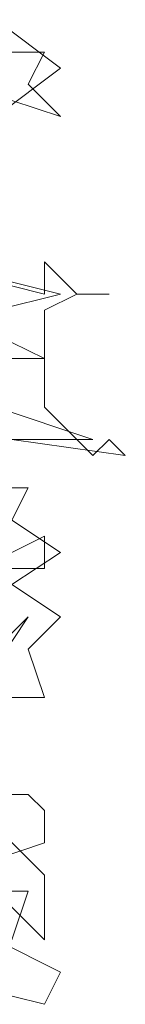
# Model space of a CAD drawing. Header units: millimetres. Extents: x 4234 to 4704, y 1542 to 2004.
# Tile 24 of 256: x 4249.523 to 4250.172, y 1688.064 to 1694.133. Entities that reach past the tile are written whole.
import ezdxf

# ---------------------------------------------------------------- set-up
doc = ezdxf.new("R2010")
doc.units = ezdxf.units.MM
doc.layers.add('BOD', color=40, linetype='Continuous')

# ---------------------------------------------------------------- blocks, each defined once
blk = doc.blocks.new('A$Cf9015526')
at = {"color": 116, "lineweight": 0, "true_color": 0x136734}
for points in [[(2.6427, 2.5538), (2.6871, 2.5538), (2.6649, 2.5094), (2.7093, 2.465), (2.6427, 2.4872)], [(2.5982, 2.2429), (2.6871, 2.2207), (2.6871, 2.2651), (2.7315, 2.2207), (2.7759, 2.2207), (2.7315, 2.2207), (2.6871, 2.1985), (2.6871, 2.0653), (2.7537, 1.9986), (2.7759, 2.0209), (2.7981, 1.9986), (2.6427, 2.0209)], [(2.6427, 1.9542), (2.6649, 1.9542), (2.6427, 1.9098), (2.7093, 1.8654), (2.6427, 1.821), (2.7093, 1.7766), (2.6649, 1.7322), (2.6871, 1.6655), (2.6427, 1.6655)], [(2.5982, 1.5323), (2.6649, 1.5323), (2.6871, 1.5101), (2.6871, 1.4657), (2.6204, 1.4435)], [(2.6204, 1.3991), (2.6649, 1.3991), (2.6427, 1.3324)], [(2.6204, 1.3324), (2.7093, 1.288), (2.6871, 1.2436), (2.5982, 1.2658)], [(2.6427, 2.1541), (2.6871, 2.1319), (2.6427, 2.1319)], [(2.6427, 1.7544), (2.6649, 1.7766), (2.6204, 1.71)], [(2.5982, 1.5101), (2.6871, 1.4213), (2.6871, 1.3324), (2.5982, 1.4213)]]:
    blk.add_lwpolyline(points, dxfattribs=at)
for points in [[(2.5982, 2.5316), (2.6204, 2.5538), (2.6204, 2.5982), (2.7093, 2.5316), (2.6204, 2.465), (2.5982, 2.5094), (2.5316, 2.5094), (2.5094, 2.4872), (2.5316, 2.5094), (2.5094, 2.576), (2.5316, 2.5316), (2.5538, 2.5982)], [(2.7093, 2.2207), (2.5316, 2.2651), (2.6204, 2.1985)], [(2.6427, 2.0209), (2.5316, 2.0431), (2.5982, 1.9764), (2.6204, 2.0653), (2.7537, 2.0209)], [(2.6871, 1.8876), (2.6871, 1.8432), (2.6427, 1.8432), (2.5982, 1.8432), (2.5094, 1.9542), (2.6427, 1.8654)]]:
    blk.add_lwpolyline(points, close=True, dxfattribs=at)

msp = doc.modelspace()

# ---------------------------------------------------------------- block references
at = {"layer": 'BOD', "xscale": 4.480026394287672, "yscale": 4.480026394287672, "zscale": 4.480026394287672}
msp.add_blockref('A$Cf9015526', (4237.6363, 1682.4926, 480.9174), dxfattribs=at)

doc.saveas('drawing.dxf')
